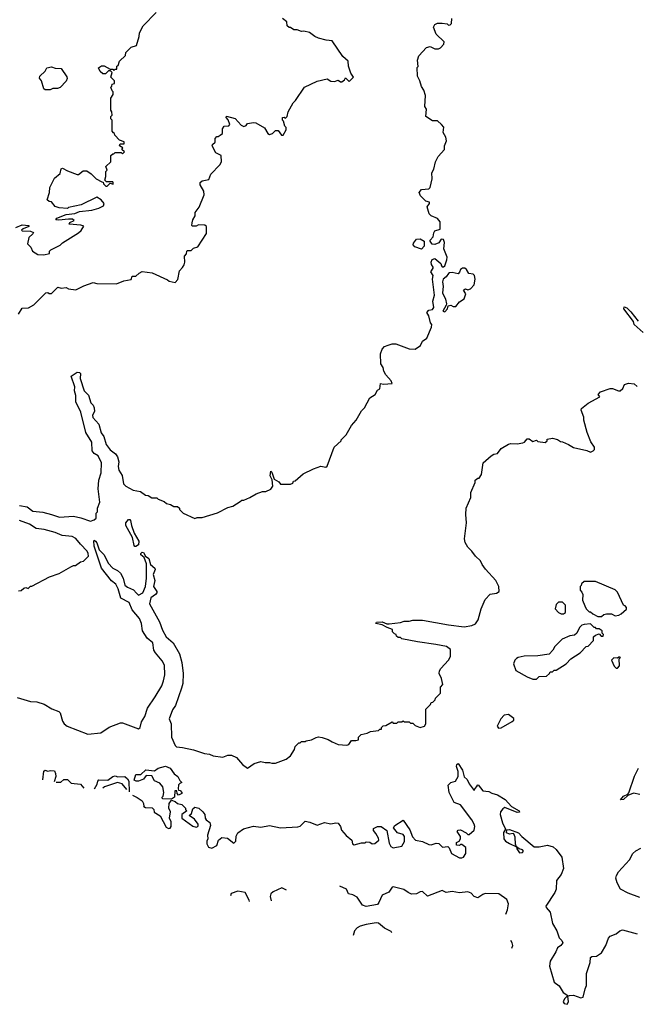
# Model space of a CAD drawing. Extents: x 2386423 to 2568864, y 578392 to 761999.
# Tile 133 of 256: x 2433176 to 2438209, y 650354 to 658395. Entities that reach past the tile are written whole.
import ezdxf

# ---------------------------------------------------------------- set-up
doc = ezdxf.new("R2010")
doc.units = 0

msp = doc.modelspace()

# ---------------------------------------------------------------- linework, layer by layer
at = {"layer": '0CON05XD'}
for points in [[(2433145, 656697.5), (2433195, 656718.8), (2433250, 656715), (2433250, 656705), (2433203.3, 656686.7), (2433190, 656675), (2433195, 656670), (2433265, 656666.7), (2433288.3, 656658.3), (2433282.5, 656645), (2433250, 656615), (2433240, 656565), (2433267, 656537), (2433280, 656505), (2433325, 656477.5), (2433373.9, 656473.9), (2433420, 656485), (2433420, 656505), (2433430, 656515), (2433505, 656552.5), (2433525, 656572.5), (2433656.1, 656653.9), (2433676.4, 656673.6), (2433698.3, 656708.3), (2433675, 656716.7), (2433580, 656725), (2433585, 656740), (2433620, 656755), (2433606.2, 656766.2), (2433573, 656767), (2433495, 656757.5), (2433471.7, 656761.7), (2433480, 656775), (2433555, 656803.3), (2433625, 656813.3), (2433665, 656828.8), (2433765, 656840.8), (2433822.5, 656855), (2433860, 656875), (2433865.8, 656895), (2433840, 656925), (2433805, 656946.2), (2433677, 656883), (2433575, 656860), (2433565, 656852.5), (2433498.3, 656858.3), (2433465, 656870), (2433436.4, 656906.4), (2433415, 656910), (2433400, 656925), (2433420, 656985), (2433422.5, 657025), (2433459.3, 657100.7), (2433505, 657140), (2433513, 657177), (2433525, 657182.5), (2433565, 657160), (2433645, 657130), (2433655, 657130), (2433695, 657160), (2433725, 657160), (2433760, 657135), (2433800, 657095), (2433845, 657070), (2433858.3, 657068.3), (2433860, 657055), (2433880, 657035), (2433890, 657035), (2433915, 657060), (2433938.3, 657051.7), (2433940, 657065), (2433935, 657070), (2433885, 657070), (2433870, 657085), (2433880, 657115), (2433880, 657155), (2433890, 657165), (2433880, 657195), (2433920, 657235), (2433920, 657285), (2433935, 657300), (2433945, 657300), (2433955, 657310), (2434005, 657310), (2434015, 657300), (2434030, 657315), (2434010, 657335), (2434018.3, 657348.3), (2433990, 657365), (2433995, 657380), (2434028.3, 657381.7), (2434028.3, 657398.3), (2433991.7, 657411.7), (2433951.7, 657451.7), (2433950, 657465), (2433941.7, 657471.7), (2433930, 657485), (2433930, 657575), (2433920, 657585), (2433920, 657605), (2433930, 657615), (2433928.3, 657641.7), (2433920, 657655), (2433920, 657755), (2433940, 657785), (2433940, 657805), (2433930, 657815), (2433920, 657845), (2433928.3, 657851.7), (2433931.7, 657868.3), (2433950, 657875), (2433950, 657895), (2433920, 657925), (2433930, 657965), (2433918.3, 657978.3), (2433901.7, 657978.3), (2433877, 657953), (2433855, 657952.5), (2433831.7, 657971.7), (2433818.3, 658001.7), (2433843, 658017), (2433865, 658017.5), (2433915, 657990), (2433935, 657990), (2433945, 657980), (2433955, 657990), (2433968.3, 657991.7), (2433970, 658015), (2433978.3, 658021.7), (2433990, 658055), (2434038.3, 658101.7), (2434041.7, 658128.3), (2434085, 658170), (2434130, 658185), (2434151.7, 658258.3), (2434153, 658287), (2434182.5, 658345), (2434290, 658455)], [(2433175, 654427.5), (2433237.1, 654417.1), (2433282.1, 654382.1), (2433365, 654372.5), (2433436.7, 654355), (2433501.1, 654331.1), (2433615, 654339.4), (2433675, 654328), (2433755, 654300), (2433785, 654310), (2433800, 654325), (2433800, 654365), (2433810, 654375), (2433810, 654405), (2433830, 654455), (2433817.5, 654565), (2433822.5, 654635), (2433840, 654695), (2433843.8, 654775), (2433815, 654833.8), (2433785, 654852), (2433767.1, 654875), (2433765.5, 654945), (2433714.4, 655024.4), (2433675, 655188.8), (2433634.6, 655275), (2433634.4, 655325), (2433622.7, 655365), (2433626.2, 655396.2), (2433596.4, 655483.6), (2433644.4, 655515.6), (2433663, 655513), (2433670.8, 655505), (2433670, 655465), (2433701.4, 655365), (2433737.5, 655327.5), (2433755.8, 655265.8), (2433775, 655246.2), (2433784.3, 655225), (2433787.1, 655195), (2433770, 655165), (2433771.9, 655145), (2433821.6, 655091.6), (2433841.9, 655021.9), (2433861.7, 654991.7), (2433881.4, 654925), (2433915, 654882.9), (2433958.9, 654848.9), (2433973.1, 654825), (2433984.4, 654785), (2433980.6, 654745), (2433985, 654717.5), (2434012.1, 654672.1), (2434022, 654605), (2434042.5, 654585), (2434103, 654553), (2434161.7, 654541.7), (2434203, 654513), (2434225, 654510), (2434255, 654490), (2434295, 654490), (2434305, 654480), (2434355, 654460), (2434373, 654443), (2434407, 654437), (2434435, 654420), (2434465, 654420), (2434480, 654405), (2434480, 654395), (2434510, 654365), (2434605, 654322.5), (2434625, 654330), (2434665, 654330), (2434791.7, 654368.3), (2434875, 654412.5), (2434916.7, 654423.3), (2434975, 654460), (2434988.3, 654471.7), (2435005, 654472.5), (2435055, 654492.5), (2435105, 654522.5), (2435158.3, 654541.7), (2435185, 654542.5), (2435225, 654560), (2435242.5, 654585), (2435237, 654637), (2435220.5, 654670.5), (2435225, 654707.5), (2435235, 654700), (2435253.3, 654643.3), (2435290, 654620), (2435305, 654602.5), (2435385, 654602.5), (2435405, 654610), (2435410, 654625), (2435425, 654630), (2435490, 654685), (2435573, 654727), (2435635, 654747.5), (2435675, 654740), (2435685, 654750), (2435743.3, 654905), (2435800, 654955), (2435800, 654965), (2435840, 655005), (2435885, 655080), (2435922.5, 655125), (2435965, 655200), (2435990, 655225), (2436033.6, 655306.4), (2436076.4, 655333.6), (2436095, 655370), (2436115, 655380), (2436120, 655425), (2436145, 655417.5), (2436216.7, 655423.3), (2436206.7, 655445), (2436163.8, 655495), (2436148.8, 655525), (2436142.5, 655555), (2436123.3, 655585), (2436120, 655665), (2436133.3, 655705), (2436153.9, 655726.1), (2436183.6, 655736.4), (2436215, 655747.5), (2436245, 655747.5), (2436355, 655706.2), (2436405, 655703.3), (2436446.4, 655733.6), (2436465, 655770), (2436500, 655795), (2436537, 655883), (2436540, 655905), (2436528.3, 655918.3), (2436516.4, 655976.4), (2436500, 656005), (2436515, 656023.3), (2436545, 656027.5), (2436557.5, 656045), (2436546.7, 656095), (2436561.2, 656145), (2436546.2, 656275), (2436550, 656305), (2436532.5, 656335), (2436550, 656365), (2436550, 656375), (2436536.1, 656396.1), (2436533.8, 656415), (2436543, 656437), (2436565, 656446), (2436613.8, 656405), (2436617.5, 656385), (2436625, 656377.5), (2436635, 656377.5), (2436646.7, 656385), (2436663.3, 656435), (2436663.8, 656455), (2436636.7, 656525), (2436643.3, 656575), (2436635, 656600), (2436615, 656602.5), (2436596.9, 656573.1), (2436565, 656558.9), (2436542.1, 656562.1), (2436526, 656585), (2436526.2, 656595), (2436549.5, 656620.5), (2436556, 656655), (2436565, 656670), (2436606.7, 656685), (2436606.7, 656745), (2436585, 656772.5), (2436533.9, 656793.9), (2436519.3, 656809.3), (2436502.5, 656867.5), (2436520, 656895), (2436520, 656905), (2436491.7, 656911.7), (2436447, 656957), (2436437.5, 656985), (2436455, 657007.5), (2436515, 657012.5), (2436526.7, 657025), (2436543.3, 657095), (2436540, 657145), (2436556.2, 657175), (2436568.8, 657235), (2436592.7, 657277.3), (2436642.5, 657335), (2436643.8, 657365), (2436660, 657405), (2436653.3, 657435), (2436633.6, 657473.6), (2436637, 657517), (2436619.3, 657539.3), (2436585, 657570), (2436545, 657570), (2436490, 657605), (2436497.5, 657665), (2436482.5, 657685), (2436488.8, 657775), (2436475, 657820), (2436455, 657850), (2436442.5, 657895), (2436422.5, 657935), (2436420, 658005), (2436427.5, 658012.5), (2436424, 658065), (2436435, 658100), (2436495, 658166.7), (2436525, 658176.7), (2436565, 658157.5), (2436595, 658157.5), (2436610, 658165), (2436637.5, 658195), (2436640, 658215), (2436576.4, 658276.4), (2436553.3, 658335), (2436564.1, 658355.9), (2436585, 658366.2), (2436625, 658367.5), (2436665, 658360), (2436675, 658350), (2436688.3, 658351.7), (2436700, 658365), (2436702.5, 658405)], [(2435375, 658330), (2435360, 658345), (2435356.4, 658376.4), (2435320, 658405)], [(2433165, 655990), (2433195, 656040), (2433247, 656043), (2433290, 656065), (2433390, 656165), (2433405, 656167.5), (2433415, 656160), (2433435, 656160), (2433488.3, 656211.7), (2433515, 656202.5), (2433555, 656207.5), (2433575, 656197.5), (2433635, 656190), (2433698.3, 656221.7), (2433775, 656250), (2433805, 656240), (2433965, 656237.5), (2434025, 656262.5), (2434085, 656272.5), (2434095, 656300), (2434125, 656300), (2434150, 656325), (2434175, 656337.5), (2434256.4, 656326.4), (2434381.7, 656271.7), (2434395, 656260), (2434445, 656250), (2434467, 656273), (2434480, 656345), (2434505, 656370), (2434517, 656393), (2434522.5, 656415), (2434520, 656465), (2434537, 656483), (2434540, 656505), (2434545, 656510), (2434575, 656510), (2434595, 656530), (2434630, 656540), (2434701.7, 656648.3), (2434700, 656705), (2434688.3, 656718.3), (2434635, 656720), (2434615, 656710), (2434585, 656710), (2434580, 656715), (2434582.5, 656735), (2434588.3, 656761.7), (2434607, 656793), (2434608.3, 656821.7), (2434640, 656865), (2434682.5, 656965), (2434680, 656995), (2434647.5, 657045), (2434650, 657065), (2434665, 657080), (2434719.3, 657090.7), (2434736.4, 657133.6), (2434809.3, 657210.7), (2434822.5, 657235), (2434820, 657285), (2434777, 657307), (2434747.5, 657365), (2434750, 657375), (2434770, 657395), (2434770, 657425), (2434785, 657440), (2434795, 657440), (2434811.7, 657451.7), (2434830, 657465), (2434832.5, 657505), (2434843.6, 657526.4), (2434881.7, 657528.3), (2434891.7, 657538.3), (2434877, 657577), (2434860, 657595), (2434865, 657607.5), (2434935, 657587.5), (2434983.6, 657533.6), (2435005, 657522.5), (2435025, 657530), (2435035, 657547.5), (2435085, 657556.7), (2435103, 657553), (2435175, 657512.5), (2435202.5, 657465), (2435215, 657457.5), (2435240, 657465), (2435265, 657490), (2435285, 657490), (2435311.7, 657451.7), (2435325, 657452.5), (2435350, 657495), (2435350, 657515), (2435340, 657525), (2435330, 657565), (2435320, 657575), (2435320, 657595), (2435335, 657600), (2435345, 657590), (2435360, 657605), (2435368.3, 657641.7), (2435407.5, 657715), (2435427.5, 657735), (2435500, 657845), (2435605, 657892.5), (2435685, 657912.5), (2435715, 657893.3), (2435745, 657890), (2435775, 657900), (2435795, 657886.7), (2435805, 657886.7), (2435826.4, 657903.6), (2435835, 657920), (2435865, 657890), (2435900, 657925), (2435878.3, 657958.3), (2435860, 658015), (2435856, 658055), (2435813.3, 658095), (2435725, 658223.3), (2435677, 658227), (2435613.6, 658243.6), (2435585, 658257.5), (2435541.7, 658291.7), (2435495, 658300), (2435475, 658297.5), (2435441.7, 658311.7), (2435413, 658313), (2435385, 658330), (2435375, 658330)], [(2433425, 657823.3), (2433385, 657823.3), (2433371.7, 657831.7), (2433353.3, 657895), (2433338.3, 657918.3), (2433340, 657935), (2433382.5, 657975), (2433398.3, 658001.7), (2433435, 658010), (2433465, 658000), (2433515, 657997.5), (2433559.5, 657929.5), (2433563.3, 657915), (2433556.2, 657893.8), (2433505, 657840), (2433485, 657832.5), (2433447, 657833), (2433425, 657823.3)], [(2436455, 656520), (2436400.5, 656540.5), (2436387.5, 656555), (2436389.3, 656570.7), (2436415, 656602.5), (2436445, 656604.2), (2436476.7, 656585), (2436476.2, 656545), (2436455, 656520)], [(2436645, 656010), (2436667, 656033), (2436673, 656057), (2436695, 656063.3), (2436715, 656052.5), (2436735, 656052.5), (2436765, 656090), (2436803.6, 656116.4), (2436817.5, 656155), (2436797.5, 656185), (2436800.7, 656189.3), (2436813.9, 656196.1), (2436835, 656190), (2436855, 656196.7), (2436885, 656230), (2436892.5, 656275), (2436887, 656307), (2436877, 656317), (2436841.7, 656321.7), (2436822.5, 656355), (2436810, 656365), (2436790, 656365), (2436772.5, 656355), (2436767, 656333), (2436755, 656320), (2436705, 656330), (2436685, 656327.5), (2436675, 656322.5), (2436657.5, 656295), (2436633.1, 656276.9), (2436625.7, 656255), (2436631.4, 656215), (2436626.2, 656165), (2436652.3, 656112.3), (2436658.8, 656075), (2436657.5, 656062.5), (2436630, 656015), (2436645, 656010)], [(2438265, 655840), (2438190, 655905), (2438185, 655930), (2438107.5, 656035), (2438110, 656050), (2438131.7, 656041.7), (2438165, 656010), (2438224.1, 655934.1)], [(2434496.8, 652936.8), (2434446.4, 652795), (2434422, 652758), (2434394.7, 652685), (2434410.8, 652645), (2434414.6, 652535), (2434445, 652466.7), (2434455, 652456.2), (2434505, 652452.5), (2434595, 652432.5), (2434685, 652402.5), (2434726.4, 652396.4), (2434755, 652382.5), (2434835, 652372.5), (2434875, 652387.5), (2434905, 652387.5), (2434945, 652370), (2434993.6, 652313.6), (2435035, 652282.5), (2435088.3, 652321.7), (2435145, 652337.5), (2435178.3, 652328.3), (2435215, 652330), (2435235, 652322.5), (2435265, 652322.5), (2435350, 652355), (2435386.4, 652383.6), (2435417.5, 652435), (2435425, 652460), (2435455, 652490), (2435465, 652490), (2435475, 652500), (2435505, 652500), (2435513, 652507), (2435557, 652513), (2435595, 652532.5), (2435615, 652537.5), (2435645, 652532.5), (2435695, 652516.7), (2435725, 652496.7), (2435775, 652476.7), (2435845, 652470), (2435863, 652477), (2435885, 652507.5), (2435918.3, 652508.3), (2435940, 652515), (2435940, 652535), (2435963, 652557), (2436011.7, 652568.3), (2436038.3, 652581.7), (2436105, 652590), (2436115, 652600), (2436128.3, 652601.7), (2436130, 652615), (2436141.7, 652628.3), (2436165, 652630), (2436215, 652660), (2436225, 652650), (2436255, 652650), (2436265, 652660), (2436295, 652660), (2436305, 652670), (2436315, 652660), (2436355, 652660), (2436365, 652650), (2436385, 652650), (2436405, 652630), (2436443.6, 652613.6), (2436480, 652625), (2436490, 652645), (2436490, 652765), (2436528.3, 652801.7), (2436535, 652820), (2436548.3, 652821.7), (2436568.3, 652841.7), (2436570, 652855), (2436610, 652895), (2436610, 652945), (2436630, 652965), (2436620, 653015), (2436600, 653055), (2436603, 653077), (2436613.6, 653096.4), (2436676.4, 653163.6), (2436692.5, 653195), (2436691.7, 653251.7), (2436660, 653275), (2436573.6, 653293.6), (2436423.6, 653313.6), (2436295, 653340), (2436285, 653350), (2436265, 653350), (2436251.7, 653361.7), (2436250, 653375), (2436235, 653380), (2436220, 653395), (2436220, 653415), (2436175, 653430), (2436135, 653452), (2436082.5, 653465), (2436087.5, 653475), (2436135, 653477.1), (2436172.5, 653462.5), (2436192.3, 653462.3), (2436285, 653473.3), (2436315, 653482.5), (2436355, 653482.5), (2436385, 653492.5), (2436465, 653492.5), (2436675, 653453.8), (2436805, 653436.7), (2436865, 653447.5), (2436895, 653462.5), (2436917.5, 653495), (2436942.5, 653585), (2436975, 653660), (2437015, 653702.5), (2437067, 653713), (2437090, 653725), (2437087.5, 653765), (2437062.5, 653815), (2436977, 653907), (2436950, 653945), (2436937.5, 653975), (2436895, 654012.5), (2436867.5, 654055), (2436835, 654087.5), (2436812.5, 654125), (2436807.5, 654155), (2436823, 654287), (2436816.7, 654355), (2436821.2, 654405), (2436857.3, 654492.7), (2436859.2, 654535), (2436892.5, 654615), (2436892.5, 654635), (2436915, 654650), (2436925, 654650), (2436945, 654680), (2436960, 654775), (2437025, 654833.8), (2437045, 654846.7), (2437075, 654852.5), (2437106.1, 654893.9), (2437165, 654928), (2437185, 654934), (2437235, 654930), (2437281.7, 654938.3), (2437296.4, 654943.6), (2437318.3, 654971.7), (2437335, 654972.5), (2437365, 654950), (2437395, 654960), (2437405, 654950), (2437465, 654943.3), (2437480, 654955), (2437481.7, 654968.3), (2437525, 654976.2), (2437565, 654966.7), (2437589.3, 654949.3), (2437606.2, 654946.2), (2437656.1, 654926.1), (2437695, 654901.2), (2437805, 654876.7), (2437835, 654864), (2437857.5, 654875), (2437867.5, 654885), (2437867.5, 654905), (2437836.4, 654946.4), (2437806.7, 655025), (2437780, 655125), (2437779.3, 655149.3), (2437757.5, 655205), (2437760.7, 655219.3), (2437815, 655263.8), (2437910, 655315), (2437897.5, 655335), (2437917.5, 655355), (2437995, 655383.8), (2438015, 655383.3), (2438063, 655363), (2438077, 655363), (2438097.5, 655382.5), (2438112.5, 655415), (2438145, 655426), (2438192.5, 655422.5), (2438215, 655400)], [(2433165, 653730), (2433186.7, 653733.3), (2433208.3, 653751.7), (2433225, 653757.5), (2433245, 653750), (2433265, 653770), (2433275, 653770), (2433420, 653845), (2433497, 653873), (2433593.6, 653926.4), (2433615, 653937.5), (2433631.7, 653938.3), (2433673, 653967), (2433697, 653973), (2433736.7, 654015), (2433735.8, 654035), (2433725.7, 654055), (2433670.9, 654110.9), (2433635, 654159.4), (2433605, 654174.4), (2433521.6, 654181.6), (2433465, 654207.3), (2433375, 654231.6), (2433309.6, 654239.6), (2433255, 654275.4), (2433175, 654304.6)], [(2434115, 654092.5), (2434110.3, 654100.3), (2434097.5, 654167.5), (2434041.8, 654265), (2434041.8, 654285), (2434065, 654312.5), (2434075, 654313.8), (2434079.4, 654305), (2434087.1, 654265), (2434110.9, 654200.9), (2434149.5, 654135), (2434145, 654106.2), (2434125, 654093.3), (2434115, 654092.5)], [(2433155, 652860.8), (2433265, 652826.7), (2433317, 652823), (2433375, 652804.3), (2433437, 652767), (2433495.8, 652745.8), (2433506.2, 652735), (2433524.2, 652665), (2433538, 652645), (2433563.8, 652625), (2433731.2, 652561.2), (2433837.8, 652572.2), (2433905, 652616.1), (2433997.3, 652652.7), (2434015, 652651.6), (2434146.7, 652603.3), (2434158.1, 652615), (2434169.4, 652660.6), (2434196.5, 652705), (2434218.4, 652771.6), (2434282.5, 652865), (2434335.5, 652955), (2434350.4, 652995), (2434360.4, 653045), (2434358.2, 653125), (2434338.5, 653158.5), (2434283.3, 653223.3), (2434271.8, 653245), (2434263.6, 653305), (2434215, 653344.6), (2434177.9, 653405), (2434169.6, 653465), (2434154.7, 653505), (2434093.3, 653575), (2434068.5, 653635), (2434002, 653672), (2433978.2, 653748.2), (2433959.2, 653785), (2433925, 653813.5), (2433843.4, 653915), (2433783.5, 654095), (2433780, 654140), (2433785, 654143.3), (2433795, 654135.7), (2433805, 654123.8), (2433825.6, 654065), (2433865, 654025.7), (2433897.4, 653957.4), (2433935, 653915.7), (2433975, 653897.8), (2433999.4, 653875), (2434019.4, 653835), (2434035, 653778), (2434055, 653760), (2434105, 653738.1), (2434130.4, 653710.4), (2434145, 653696), (2434180.8, 653715), (2434203.6, 653765), (2434212.1, 653835), (2434210.6, 653950.6), (2434192.5, 654002.5), (2434165.8, 654025), (2434165, 654036.2), (2434175, 654045.8), (2434186, 654045), (2434202.7, 654012.7), (2434229.2, 653995), (2434243.8, 653945), (2434280, 653915), (2434282.9, 653905), (2434266, 653865), (2434278.9, 653815), (2434267.8, 653765), (2434295.2, 653725.3), (2434296.2, 653715), (2434285, 653699.4), (2434246.2, 653673.8), (2434235.6, 653625), (2434316.9, 653476.9), (2434340.2, 653410.2), (2434370.9, 653355), (2434427.8, 653305), (2434480, 653215), (2434500.4, 653145), (2434508.8, 653055), (2434506.5, 652975), (2434496.8, 652936.8)], [(2437925, 653520), (2437943, 653537), (2437965, 653542.5), (2438005, 653542.5), (2438035, 653527.5), (2438065, 653532.5), (2438085, 653542.5), (2438128.3, 653581.7), (2438130, 653595), (2438118.3, 653608.3), (2438103, 653613), (2438055, 653720), (2438035, 653740), (2437875, 653806.7), (2437783, 653807), (2437761.7, 653788.3), (2437760, 653775), (2437750, 653765), (2437750, 653735), (2437765, 653720), (2437771.7, 653701.7), (2437770, 653655), (2437788.3, 653608.3), (2437800, 653585), (2437825, 653560), (2437835, 653560), (2437853, 653543), (2437895, 653520), (2437925, 653520)], [(2437615, 653542.5), (2437630, 653555), (2437630, 653615), (2437607, 653637), (2437575, 653637.5), (2437555, 653620), (2437547.5, 653585), (2437575, 653552.5), (2437595, 653542.5), (2437615, 653542.5)], [(2437395, 653010), (2437415, 653030), (2437477, 653033), (2437500, 653055), (2437505, 653070), (2437525, 653070), (2437538.3, 653081.7), (2437555, 653082.5), (2437636.1, 653133.9), (2437673.6, 653176.4), (2437750, 653225), (2437800, 653275), (2437815, 653280), (2437860, 653325), (2437860, 653355), (2437875, 653370), (2437905, 653380), (2437921.7, 653361.7), (2437938.3, 653361.7), (2437940, 653375), (2437930, 653385), (2437930, 653405), (2437905, 653420), (2437885, 653420), (2437875, 653430), (2437865, 653430), (2437835, 653460), (2437783, 653457), (2437765, 653450), (2437745, 653430), (2437722.5, 653385), (2437705, 653370), (2437665, 653362.5), (2437603.6, 653336.4), (2437542.5, 653275), (2437527.5, 653245), (2437497, 653213), (2437405, 653200), (2437293.9, 653196.1), (2437245, 653186.7), (2437231.7, 653178.3), (2437217.5, 653165), (2437207.5, 653135), (2437225, 653080), (2437318.3, 653028.3), (2437365, 653010), (2437395, 653010)], [(2438055, 653100), (2438071.7, 653118.3), (2438070, 653175), (2438080, 653185), (2438075, 653190), (2438065, 653190), (2438055, 653180), (2438025, 653182.5), (2438007.5, 653165), (2438027.5, 653115), (2438045, 653100), (2438055, 653100)], [(2437085, 652610), (2437105, 652612.5), (2437196.1, 652663.9), (2437210, 652675), (2437208.3, 652688.3), (2437165, 652720), (2437130, 652715), (2437103.3, 652685), (2437073.3, 652625), (2437085, 652610)], [(2434415, 652030), (2434341.7, 652031.7), (2434340, 652045), (2434347, 652053), (2434352.5, 652085), (2434345, 652130), (2434320.7, 652160.7), (2434275, 652180), (2434255, 652220), (2434208.3, 652221.7), (2434185, 652192.5), (2434145, 652176.7), (2434127, 652177), (2434110, 652185), (2434125, 652230), (2434165, 652230), (2434205, 652270), (2434275, 652260), (2434306.4, 652283.6), (2434365, 652300), (2434403.6, 652283.6), (2434437, 652237), (2434467.5, 652215), (2434483, 652183), (2434500, 652165), (2434481.7, 652158.3), (2434473, 652147), (2434470, 652115), (2434471.7, 652101.7), (2434485, 652100), (2434500, 652085), (2434500, 652075), (2434472.5, 652062.5), (2434460, 652075), (2434458.3, 652098.3), (2434441.7, 652098.3), (2434440, 652045), (2434415, 652030)], [(2434191.2, 651964.5), (2434190, 651970), (2434202.5, 651962.5), (2434258.3, 651958.3), (2434270, 651945), (2434273.6, 651923.6), (2434323, 651893), (2434371.7, 651801.7), (2434390.7, 651790.7), (2434405, 651792.5), (2434413, 651807), (2434413.3, 651845), (2434398.8, 651875), (2434407.5, 651925), (2434393.3, 651955), (2434396.7, 651995), (2434415, 652020), (2434445, 652010), (2434463, 651993), (2434500, 651985), (2434530, 651955), (2434530, 651945), (2434540, 651935), (2434500, 651905), (2434500, 651875), (2434589.3, 651809.3), (2434615, 651800), (2434630, 651805), (2434632.5, 651815), (2434632.5, 651825), (2434602.5, 651865), (2434560, 651895), (2434577, 651913), (2434589.3, 651950.7), (2434605, 651963.8), (2434637, 651957), (2434670, 651925), (2434686.7, 651905), (2434690, 651875), (2434698.3, 651861.7), (2434728.3, 651838.3), (2434732, 651815), (2434710, 651735), (2434712.5, 651705), (2434703.3, 651685), (2434703.6, 651663.6), (2434717, 651637), (2434745, 651630), (2434785, 651650), (2434797.5, 651695), (2434825, 651717.5), (2434870.7, 651710.7), (2434925, 651670), (2434940, 651685), (2434943.6, 651726.4), (2434956, 651754), (2435003, 651787), (2435085, 651810), (2435145, 651799.4), (2435215, 651813.3), (2435305, 651794.2), (2435445.8, 651804.2), (2435465, 651810), (2435505, 651848.8), (2435545, 651841.2), (2435605, 651816.7), (2435665, 651838), (2435715, 651828.8), (2435756.1, 651836.1), (2435775, 651833.3), (2435793.8, 651805), (2435803.8, 651775), (2435841.3, 651731.3), (2435885.8, 651695), (2435893.3, 651663.3), (2435907, 651657), (2435965, 651673.8), (2435995, 651672.5), (2436005, 651680), (2436035, 651677.5), (2436053.6, 651663.6), (2436075, 651667.5), (2436106.7, 651695), (2436105, 651710), (2436081.7, 651748.3), (2436063.8, 651773.8), (2436065, 651790), (2436095, 651805.8), (2436125, 651805.8), (2436173.8, 651773.8), (2436190.4, 651670.4), (2436205, 651642), (2436225, 651633.1), (2436295, 651646.2), (2436316.8, 651683.2), (2436318, 651725), (2436305, 651741.2), (2436258.8, 651755), (2436226.7, 651795), (2436236.7, 651815), (2436305, 651858.8), (2436359.7, 651779.7), (2436381.7, 651721.7), (2436407.5, 651695), (2436462.3, 651682.3), (2436515, 651660), (2436535, 651657.5), (2436575, 651669.2), (2436596.1, 651666.1), (2436627, 651637), (2436671.7, 651641.7), (2436682.5, 651632.5), (2436700, 651585), (2436765, 651550.8), (2436785, 651549.2), (2436798.8, 651555), (2436816.2, 651585), (2436816.7, 651635), (2436785, 651660), (2436775, 651660), (2436765, 651650), (2436740, 651655), (2436740, 651675), (2436763, 651687), (2436773.3, 651705), (2436773.3, 651725), (2436747.5, 651765), (2436755, 651777.5), (2436775, 651780), (2436820, 651755), (2436835, 651740), (2436845, 651740), (2436886.2, 651775), (2436890, 651805), (2436884.2, 651824.2), (2436865, 651860), (2436775, 651982), (2436721.2, 652001.2), (2436682, 652085), (2436672.9, 652145), (2436695, 652165.8), (2436733.3, 652176.7), (2436756, 652215), (2436755.8, 652255), (2436740.6, 652295), (2436745, 652313.3), (2436755, 652320), (2436791.4, 652265), (2436805, 652212.5), (2436828.8, 652188.8), (2436845, 652153.3), (2436885, 652100), (2436890, 652115), (2436910, 652135), (2436910, 652145), (2436917, 652147), (2436955, 652097.5), (2437005, 652092.5), (2437028.3, 652078.3), (2437076.7, 652065), (2437137.7, 652027.7), (2437189.2, 651969.2), (2437252.5, 651935), (2437256.2, 651923.8), (2437235, 651921.2), (2437135, 651961.2), (2437118.8, 651951.2), (2437099.2, 651925), (2437097.1, 651905), (2437115.8, 651835), (2437140, 651785), (2437123.6, 651756.4), (2437126.2, 651705), (2437141.2, 651685), (2437173.8, 651666.2), (2437230, 651640), (2437232.5, 651625), (2437255, 651590), (2437280, 651595), (2437287.5, 651605), (2437280, 651615), (2437252.5, 651622.5), (2437230, 651640), (2437222.5, 651662.5), (2437219.3, 651719.3), (2437210, 651745), (2437205, 651750), (2437173.9, 651743.9), (2437150, 651755), (2437151.7, 651778.3), (2437175, 651782.5), (2437247.5, 651755), (2437273.3, 651725), (2437375, 651640), (2437415, 651638.9), (2437485, 651652.9), (2437530.3, 651640.3), (2437555, 651617.5), (2437601.4, 651555), (2437614.1, 651464.1), (2437594.3, 651415), (2437557.1, 651365), (2437554.4, 651295), (2437545, 651266), (2437471.4, 651155), (2437472.5, 651145), (2437505.9, 651105.9), (2437524, 651014), (2437561.1, 650955), (2437577.9, 650897.9), (2437600, 650875), (2437608.8, 650855), (2437593.8, 650835), (2437565.5, 650814.5), (2437551.2, 650781.2), (2437506.4, 650705), (2437500, 650665), (2437537.5, 650535), (2437578, 650505), (2437611.7, 650451.7), (2437650, 650425), (2437621.7, 650398.3), (2437612, 650375), (2437619.5, 650359.5), (2437645, 650354), (2437656.2, 650375), (2437650, 650420), (2437663, 650427), (2437695, 650427.5), (2437755, 650407.5), (2437775, 650412.5), (2437790.7, 650479.3), (2437803.3, 650506.7), (2437801.8, 650605), (2437831.9, 650695), (2437833.9, 650736.1), (2437846, 650744), (2437885, 650748.5), (2437924.5, 650775), (2437961.2, 650835), (2437981.2, 650895), (2437995, 650910), (2438045, 650928.4), (2438075, 650955.4), (2438095, 650963.3), (2438215, 650929.7)], [(2433365.3, 652186.8), (2433371.7, 652258.3), (2433385, 652266.7), (2433405, 652257.5), (2433427, 652263), (2433460, 652260), (2433469.3, 652239.3), (2433470, 652215), (2433458.2, 652171.1)], [(2433785.3, 652114.2), (2433807, 652153), (2433813, 652177), (2433823, 652187), (2433895, 652183.8), (2433935, 652213.3), (2433955, 652220), (2433977, 652213), (2434035, 652213.3), (2434056.4, 652196.4), (2434066.4, 652176.4), (2434069.7, 652088.9)], [(2438236.4, 652066.4), (2438185, 652077.5), (2438140, 652060), (2438105, 652027.5), (2438080, 652025), (2438105, 652052.5), (2438140, 652070), (2438148.8, 652081.2), (2438195, 652216.7), (2438227.3, 652282.7)], [(2433472.3, 652166.8), (2433511.7, 652168.3), (2433535, 652190), (2433565, 652190), (2433595, 652160), (2433671.7, 652151.7), (2433699.5, 652118.6)], [(2434050.6, 652107.3), (2434012.5, 652155), (2433975, 652166.2), (2433869.3, 652130.7), (2433855.4, 652118.9)], [(2434095.5, 652061.8), (2434135, 652043.3), (2434175.9, 652015.9), (2434186.7, 651995), (2434190, 651970), (2434185.2, 651970.2)], [(2438237.4, 651227.4), (2438143, 651263), (2438080, 651295), (2438051.5, 651345), (2438042.3, 651385), (2438046.2, 651405), (2438063.1, 651435), (2438153.3, 651535), (2438181.8, 651585), (2438205, 651607.5), (2438245, 651628.9)], [(2435052.2, 651193.8), (2435050, 651205), (2435015, 651266.7), (2434955, 651276.7), (2434900.7, 651259.3), (2434896.8, 651240.3)], [(2435353.8, 651284.9), (2435315, 651304), (2435245, 651273.8), (2435226.2, 651255), (2435220, 651235), (2435229, 651197.7)], [(2437142.7, 651089), (2437157.5, 651125), (2437165.8, 651175), (2437150.9, 651210.9), (2437085.5, 651255.5), (2436975, 651258), (2436955, 651250), (2436915, 651223.3), (2436885, 651233.8), (2436860.3, 651260.3), (2436835, 651272.5), (2436765, 651263.1), (2436705, 651274.3), (2436656.1, 651266.1), (2436625, 651283.8), (2436505, 651236.2), (2436465, 651276.2), (2436445, 651273.8), (2436415, 651257.1), (2436374.2, 651254.2), (2436345.8, 651265.8), (2436310.9, 651290.9), (2436225, 651313.8), (2436215, 651310), (2436189.4, 651270.6), (2436133.8, 651245), (2436108, 651185), (2436095, 651170), (2436005, 651153.1), (2435974.2, 651165), (2435929.1, 651229.1), (2435895, 651246.7), (2435860, 651255), (2435843.3, 651295), (2435789.6, 651319.9)], [(2436214.3, 650938.9), (2436207.4, 650947.4), (2436154, 650975), (2436105, 651016.7), (2436085, 651019.5), (2436005, 651006.7), (2435955, 650992.5), (2435930.9, 650979.1), (2435907.5, 650955), (2435896.5, 650916.8)], [(2437191.5, 650813.4), (2437200, 650835), (2437196, 650856), (2437186, 650874.7)]]:
    msp.add_lwpolyline(points, dxfattribs=at)

doc.saveas('drawing.dxf')
